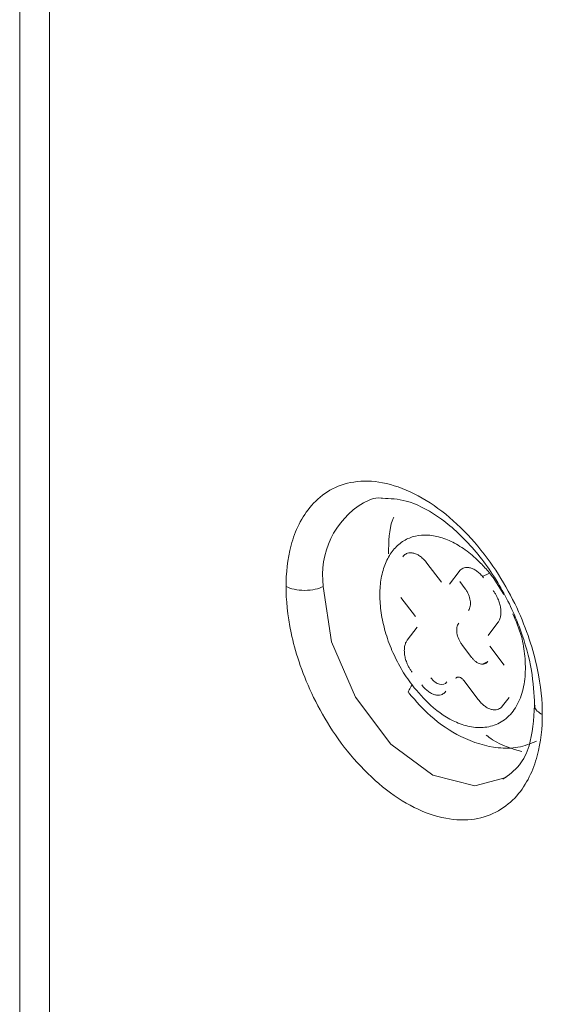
# Model space of a CAD drawing. Header units: inches. Extents: x 0.5 to 10.5, y 0.2 to 8.2.
# Tile 40 of 50: x 7.008 to 7.0873, y 5.198 to 5.3475. Entities that reach past the tile are written whole.
import ezdxf

# ---------------------------------------------------------------- set-up
doc = ezdxf.new("R2010")
doc.units = ezdxf.units.IN
doc.header["$MEASUREMENT"] = 0

msp = doc.modelspace()

# ---------------------------------------------------------------- linework, layer by layer
at = {"color": 7, "linetype": 'Continuous', "lineweight": 15}
for p, q in [((7.0080110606, 5.4790893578), (7.0080110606, 5.0763661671)), ((7.0125509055, 5.4735985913), (7.0125509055, 5.0708967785))]:
    msp.add_line(p, q, dxfattribs=at)
at = {"color": 144, "linetype": 'Continuous', "lineweight": 0}
for p, q in [((7.0698187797, 5.2650167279), (7.0720196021, 5.2621048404)), ((7.0732462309, 5.2617861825), (7.0747252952, 5.2637420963)), ((7.0792355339, 5.2634434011), (7.0782449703, 5.2629481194)), ((7.0747962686, 5.2621922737), (7.07563952, 5.2610765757)), ((7.0680754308, 5.2568890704), (7.0658746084, 5.2598009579)), ((7.0805941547, 5.255977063), (7.0791150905, 5.2540211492)), ((7.0668369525, 5.2533105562), (7.0683160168, 5.25526647)), ((7.0751227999, 5.2526302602), (7.0765900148, 5.2506890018)), ((7.0793556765, 5.2523985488), (7.0815564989, 5.2494866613)), ((7.0783393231, 5.2496997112), (7.0790432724, 5.2500516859)), ((7.0776123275, 5.2442708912), (7.0754115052, 5.2471827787)), ((7.0822782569, 5.24461886), (7.0812922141, 5.2433149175))]:
    msp.add_line(p, q, dxfattribs=at)
at = {"color": 8, "linetype": 'Continuous', "lineweight": 15}
msp.add_line((7.0798783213, 5.2627934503), (7.0814815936, 5.2602217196), dxfattribs=at)
at = {"color": 8, "linetype": 'Continuous', "lineweight": 15, "flags": 128}
msp.add_lwpolyline([(7.0818351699, 5.2324610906), (7.077069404, 5.2311592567), (7.0707103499, 5.2327896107), (7.0643512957, 5.2375183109), (7.0589603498, 5.2446254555), (7.055358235, 5.2530290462), (7.0540933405, 5.2614497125)], dxfattribs=at)
at = {"color": 8, "linetype": 'Continuous', "lineweight": 15}
msp.add_arc((7.0667048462, 5.2632124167), 0.0127340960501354, 120.71419837, 187.9566589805, dxfattribs=at)
at = {"color": 7, "linetype": 'Continuous', "lineweight": 15}
for points, knots in [([(7.048436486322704, 5.261449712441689), (7.048436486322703, 5.263434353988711), (7.048633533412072, 5.265580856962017), (7.04979507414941, 5.26987754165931), (7.050769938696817, 5.272032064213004), (7.053881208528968, 5.275557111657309), (7.056039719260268, 5.276903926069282), (7.060076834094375, 5.277522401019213), (7.061548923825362, 5.277495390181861), (7.06464178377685, 5.27691098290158), (7.066261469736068, 5.2763529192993), (7.069502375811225, 5.274732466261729), (7.071122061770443, 5.273670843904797), (7.07421492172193, 5.271162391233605), (7.075687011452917, 5.269717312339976), (7.079724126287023, 5.265061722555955), (7.081882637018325, 5.26155639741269), (7.084993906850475, 5.254920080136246), (7.085968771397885, 5.251790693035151), (7.087130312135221, 5.246332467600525), (7.08732735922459, 5.243988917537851), (7.08732735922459, 5.24200427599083)], [0, 0, 0, 0, 0.1250000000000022, 0.1250000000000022, 0.2500000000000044, 0.2500000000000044, 0.3750000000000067, 0.3750000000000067, 0.437500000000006, 0.437500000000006, 0.5000000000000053, 0.5000000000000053, 0.5625000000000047, 0.5625000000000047, 0.625000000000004, 0.625000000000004, 0.7500000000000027, 0.7500000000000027, 0.8750000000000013, 0.8750000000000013, 1, 1, 1, 1]), ([(7.060099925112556, 5.274108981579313), (7.060933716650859, 5.274549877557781), (7.061820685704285, 5.275018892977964), (7.062996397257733, 5.27486572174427), (7.063066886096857, 5.274856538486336)], [0, 0, 0, 0, 0.9400458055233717, 1, 1, 1, 1]), ([(7.063066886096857, 5.274856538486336), (7.064245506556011, 5.274809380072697), (7.066822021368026, 5.27470628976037), (7.071532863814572, 5.272324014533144), (7.076510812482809, 5.267960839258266), (7.080927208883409, 5.261919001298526), (7.084066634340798, 5.25525260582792), (7.085855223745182, 5.24889106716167), (7.086060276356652, 5.245157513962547), (7.086155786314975, 5.243418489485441)], [0, 0, 0, 0, 0.1250039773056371, 0.2732640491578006, 0.4315365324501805, 0.5910683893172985, 0.7428474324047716, 0.8802227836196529, 1, 1, 1, 1]), ([(7.087327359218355, 5.242004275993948), (7.087327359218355, 5.240019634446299), (7.087130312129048, 5.237873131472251), (7.085968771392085, 5.233576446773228), (7.08499390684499, 5.231421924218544), (7.081882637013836, 5.227896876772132), (7.079724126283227, 5.226550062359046), (7.075687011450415, 5.225931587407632), (7.074214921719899, 5.225958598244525), (7.071122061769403, 5.226543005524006), (7.069502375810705, 5.227101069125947), (7.066261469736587, 5.228721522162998), (7.06464178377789, 5.22978314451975), (7.061548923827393, 5.232291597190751), (7.060076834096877, 5.233736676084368), (7.056039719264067, 5.238392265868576), (7.053881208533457, 5.241897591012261), (7.050769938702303, 5.248533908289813), (7.049795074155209, 5.251663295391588), (7.048633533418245, 5.25712152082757), (7.048436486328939, 5.259465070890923), (7.048436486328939, 5.261449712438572)], [0, 0, 0, 0, 0.1250000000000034, 0.1250000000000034, 0.2500000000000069, 0.2500000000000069, 0.3750000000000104, 0.3750000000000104, 0.4375000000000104, 0.4375000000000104, 0.5000000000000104, 0.5000000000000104, 0.5625000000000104, 0.5625000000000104, 0.6250000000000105, 0.6250000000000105, 0.7500000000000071, 0.7500000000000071, 0.8750000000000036, 0.8750000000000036, 1, 1, 1, 1]), ([(7.05409334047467, 5.26144971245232), (7.053760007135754, 5.261283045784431), (7.053339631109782, 5.261133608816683), (7.052367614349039, 5.260923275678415), (7.051817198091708, 5.260863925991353), (7.050712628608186, 5.260863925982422), (7.050162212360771, 5.260923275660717), (7.049190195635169, 5.261133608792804), (7.048769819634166, 5.261283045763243), (7.048436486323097, 5.261449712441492)], [0, 0, 0, 0, 0.25, 0.25, 0.5, 0.5, 0.75, 0.75, 1, 1, 1, 1]), ([(7.076590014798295, 5.250689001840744), (7.07668968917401, 5.250566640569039), (7.076889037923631, 5.250321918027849), (7.077334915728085, 5.249938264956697), (7.077925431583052, 5.249636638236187), (7.078470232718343, 5.249643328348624), (7.078833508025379, 5.249816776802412), (7.078973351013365, 5.249973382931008), (7.079043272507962, 5.250051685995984)], [0, 0, 0, 0, 0.1253075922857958, 0.2506151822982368, 0.5000000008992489, 0.7493848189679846, 0.8746924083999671, 0.9999999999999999, 0.9999999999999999, 0.9999999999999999, 0.9999999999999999]), ([(7.067133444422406, 5.245210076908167), (7.068172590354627, 5.244024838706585), (7.070513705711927, 5.241354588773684), (7.07527694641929, 5.238218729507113), (7.079884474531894, 5.23682603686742), (7.083743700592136, 5.236893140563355), (7.08553938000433, 5.23759619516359), (7.086460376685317, 5.237956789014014)], [0, 0, 0, 0, 0.1808130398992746, 0.4073577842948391, 0.6824436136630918, 0.8371266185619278, 1, 1, 1, 1]), ([(7.086155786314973, 5.24341848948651), (7.086010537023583, 5.241242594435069), (7.085776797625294, 5.237741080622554), (7.083931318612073, 5.234034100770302), (7.08222509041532, 5.23281798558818), (7.081320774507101, 5.232173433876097)], [0, 0, 0, 0, 0.435491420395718, 0.7008055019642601, 1, 1, 1, 1]), ([(7.084223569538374, 5.236419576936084), (7.08272769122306, 5.236812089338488), (7.080905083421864, 5.237290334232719), (7.079120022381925, 5.238649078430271), (7.078800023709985, 5.238892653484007)], [0, 0, 0, 0, 0.8207351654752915, 1, 1, 1, 1])]:
    msp.add_open_spline(points, degree=3, knots=knots, dxfattribs=at)
at = {"color": 144, "linetype": 'Continuous', "lineweight": 0}
for points, knots in [([(7.063992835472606, 5.266399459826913), (7.064019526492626, 5.268256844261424), (7.064049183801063, 5.270320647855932), (7.06472496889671, 5.271842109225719), (7.064792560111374, 5.271994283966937)], [0, 0, 0, 0, 0.899981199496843, 1, 1, 1, 1]), ([(7.079878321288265, 5.26279345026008), (7.079675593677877, 5.263055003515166), (7.079270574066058, 5.263577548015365), (7.078631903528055, 5.264314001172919), (7.077864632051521, 5.265127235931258), (7.076956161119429, 5.265982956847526), (7.075553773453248, 5.267119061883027), (7.073745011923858, 5.268248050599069), (7.07157541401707, 5.269078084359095), (7.069487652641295, 5.269353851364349), (7.067562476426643, 5.269064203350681), (7.06587373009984, 5.268220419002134), (7.064486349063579, 5.266854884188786), (7.063453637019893, 5.265020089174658), (7.062815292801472, 5.26278653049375), (7.062595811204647, 5.260240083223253), (7.062803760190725, 5.257478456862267), (7.063430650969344, 5.254608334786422), (7.064283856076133, 5.252215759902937), (7.065142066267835, 5.250359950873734), (7.065870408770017, 5.249009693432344), (7.066669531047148, 5.247707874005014), (7.06725836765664, 5.246898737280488), (7.067552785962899, 5.246494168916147)], [0, 0, 0, 0, 0.0208715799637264, 0.0416983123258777, 0.0625698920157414, 0.0938478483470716, 0.1251258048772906, 0.1876060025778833, 0.2500861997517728, 0.3125663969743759, 0.3750465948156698, 0.4375267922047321, 0.5000069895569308, 0.5624871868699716, 0.6249673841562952, 0.6874475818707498, 0.7499277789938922, 0.8124079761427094, 0.8748881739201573, 0.9061661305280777, 0.9374440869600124, 0.9687220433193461, 1, 1, 1, 1]), ([(7.066138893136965, 5.265972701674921), (7.066207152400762, 5.266053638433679), (7.066343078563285, 5.266214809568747), (7.066591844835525, 5.266389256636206), (7.066913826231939, 5.266529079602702), (7.067324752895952, 5.266592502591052), (7.067826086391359, 5.266524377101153), (7.068347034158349, 5.266327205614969), (7.068866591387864, 5.265999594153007), (7.069370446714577, 5.265567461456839), (7.069669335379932, 5.265200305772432), (7.069818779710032, 5.265016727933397)], [0, 0, 0, 0, 0.0836313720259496, 0.1665369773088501, 0.2501683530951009, 0.3751402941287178, 0.5001122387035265, 0.6250841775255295, 0.7500561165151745, 0.8750280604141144, 1, 1, 1, 1]), ([(7.074725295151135, 5.263742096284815), (7.074793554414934, 5.263823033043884), (7.074929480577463, 5.263984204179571), (7.075178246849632, 5.264158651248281), (7.075500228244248, 5.264298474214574), (7.075911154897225, 5.264361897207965), (7.076412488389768, 5.264293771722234), (7.076933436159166, 5.264096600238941), (7.077452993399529, 5.263768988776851), (7.077956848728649, 5.26333685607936), (7.078255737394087, 5.262969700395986), (7.078405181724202, 5.262786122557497)], [0, 0, 0, 0, 0.0836313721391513, 0.1665369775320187, 0.2501683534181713, 0.3751402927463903, 0.500112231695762, 0.6250841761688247, 0.7500561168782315, 0.875028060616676, 1, 1, 1, 1]), ([(7.075639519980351, 5.261076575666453), (7.075731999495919, 5.260944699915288), (7.075916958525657, 5.260680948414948), (7.076206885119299, 5.260091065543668), (7.076434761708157, 5.25930988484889), (7.076429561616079, 5.258589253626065), (7.076298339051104, 5.258108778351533), (7.076179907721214, 5.257923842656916), (7.076120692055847, 5.257831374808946)], [0, 0, 0, 0, 0.12530759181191, 0.2506151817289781, 0.5000000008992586, 0.749384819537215, 0.8746924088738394, 1, 1, 1, 1]), ([(7.079872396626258, 5.260844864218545), (7.07996634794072, 5.260714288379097), (7.0801534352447, 5.260454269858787), (7.080397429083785, 5.260027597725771), (7.080643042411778, 5.259510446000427), (7.080862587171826, 5.258897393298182), (7.081011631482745, 5.258208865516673), (7.081063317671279, 5.25754499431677), (7.081007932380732, 5.25693636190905), (7.080860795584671, 5.256392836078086), (7.080683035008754, 5.256115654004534), (7.080594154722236, 5.255977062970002)], [0, 0, 0, 0, 0.0836313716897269, 0.1665369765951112, 0.2501683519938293, 0.3751402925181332, 0.5001122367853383, 0.6250841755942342, 0.750056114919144, 0.8750280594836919, 1, 1, 1, 1]), ([(7.074641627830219, 5.255875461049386), (7.074582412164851, 5.255782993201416), (7.074463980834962, 5.255598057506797), (7.074332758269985, 5.255117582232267), (7.074327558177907, 5.254396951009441), (7.074555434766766, 5.253615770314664), (7.074845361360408, 5.253025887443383), (7.075030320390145, 5.252762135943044), (7.075122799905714, 5.252630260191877)], [0, 0, 0, 0, 0.1253075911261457, 0.2506151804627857, 0.499999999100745, 0.7493848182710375, 0.8746924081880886, 1, 1, 1, 1]), ([(7.067558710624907, 5.248442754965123), (7.067464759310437, 5.248573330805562), (7.067277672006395, 5.248833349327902), (7.067033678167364, 5.249260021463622), (7.066788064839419, 5.249777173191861), (7.066568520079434, 5.250390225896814), (7.066419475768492, 5.25107875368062), (7.066367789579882, 5.251742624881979), (7.066423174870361, 5.252351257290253), (7.066570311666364, 5.252894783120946), (7.066748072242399, 5.253171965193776), (7.06683695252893, 5.253310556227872)], [0, 0, 0, 0, 0.0836313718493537, 0.1665369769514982, 0.2501683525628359, 0.3751402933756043, 0.5001122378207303, 0.625084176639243, 0.7500561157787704, 0.8750280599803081, 1, 1, 1, 1]), ([(7.070402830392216, 5.247595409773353), (7.070786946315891, 5.247087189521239), (7.071274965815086, 5.246722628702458), (7.072183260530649, 5.246486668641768), (7.072597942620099, 5.246616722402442), (7.072856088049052, 5.24695809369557)], [0, 0, 0, 0, 0.5, 0.5, 1, 1, 1, 1]), ([(7.075411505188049, 5.247182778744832), (7.075361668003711, 5.247243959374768), (7.075261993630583, 5.247366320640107), (7.07503905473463, 5.247558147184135), (7.074743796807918, 5.247708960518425), (7.074471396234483, 5.247705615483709), (7.074289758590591, 5.247618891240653), (7.074219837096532, 5.247540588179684), (7.074184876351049, 5.247501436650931)], [0, 0, 0, 0, 0.1253075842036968, 0.2506151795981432, 0.4999999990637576, 0.7493848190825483, 0.8746924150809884, 1, 1, 1, 1]), ([(7.067163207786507, 5.245235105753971), (7.0671424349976, 5.245236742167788), (7.066924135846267, 5.245253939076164), (7.067034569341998, 5.245697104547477), (7.067384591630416, 5.24623547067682), (7.067552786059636, 5.246494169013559)], [0, 0, 0, 0, 0.0518005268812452, 0.5443665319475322, 1, 1, 1, 1]), ([(7.072705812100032, 5.245545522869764), (7.072637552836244, 5.245464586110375), (7.072501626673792, 5.245303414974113), (7.072252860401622, 5.245128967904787), (7.071930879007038, 5.244989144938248), (7.071519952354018, 5.244925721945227), (7.071018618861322, 5.244993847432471), (7.07049767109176, 5.245191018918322), (7.069978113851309, 5.245518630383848), (7.069474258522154, 5.245950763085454), (7.069175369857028, 5.24631791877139), (7.069025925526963, 5.246501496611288)], [0, 0, 0, 0, 0.0836313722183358, 0.1665369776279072, 0.2501683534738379, 0.3751402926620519, 0.5001122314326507, 0.6250841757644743, 0.7500561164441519, 0.875028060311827, 1, 1, 1, 1]), ([(7.0812922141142, 5.243314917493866), (7.081223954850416, 5.243233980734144), (7.081088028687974, 5.243072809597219), (7.080839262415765, 5.242898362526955), (7.080517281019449, 5.242758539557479), (7.08010635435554, 5.24269511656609), (7.079605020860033, 5.242763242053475), (7.079084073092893, 5.242960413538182), (7.07856451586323, 5.243288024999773), (7.07806066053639, 5.243720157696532), (7.077761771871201, 5.2440873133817), (7.077612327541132, 5.244270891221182)], [0, 0, 0, 0, 0.0836313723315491, 0.1665369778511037, 0.2501683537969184, 0.3751402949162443, 0.5001122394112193, 0.6250841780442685, 0.7500561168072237, 0.8750280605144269, 1, 1, 1, 1])]:
    msp.add_open_spline(points, degree=3, knots=knots, dxfattribs=at)
at = {"color": 8, "linetype": 'Continuous', "lineweight": 15}
for points, knots in [([(7.082870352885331, 5.257284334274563), (7.083349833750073, 5.256152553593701), (7.084257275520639, 5.254010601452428), (7.084757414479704, 5.250744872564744), (7.084807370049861, 5.247652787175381), (7.084214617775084, 5.244765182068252), (7.082981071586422, 5.242385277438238), (7.081180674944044, 5.240751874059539), (7.078999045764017, 5.239976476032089), (7.076656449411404, 5.240016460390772), (7.073755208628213, 5.240913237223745), (7.070541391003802, 5.242958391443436), (7.0684681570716, 5.245411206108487), (7.067552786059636, 5.246494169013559)], [0, 0, 0, 0, 0.086064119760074, 0.1628806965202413, 0.2461999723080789, 0.3344978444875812, 0.4255132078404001, 0.5165285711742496, 0.6048264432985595, 0.6881457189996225, 0.7649622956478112, 0.896226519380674, 1, 1, 1, 1]), ([(7.086231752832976, 5.243434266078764), (7.086206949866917, 5.243362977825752), (7.086100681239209, 5.243057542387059), (7.086488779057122, 5.242527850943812), (7.087055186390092, 5.242174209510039), (7.087327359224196, 5.242004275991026)], [0, 0, 0, 0, 0.1365606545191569, 0.5850958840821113, 1, 1, 1, 1])]:
    msp.add_open_spline(points, degree=3, knots=knots, dxfattribs=at)

doc.saveas('drawing.dxf')
